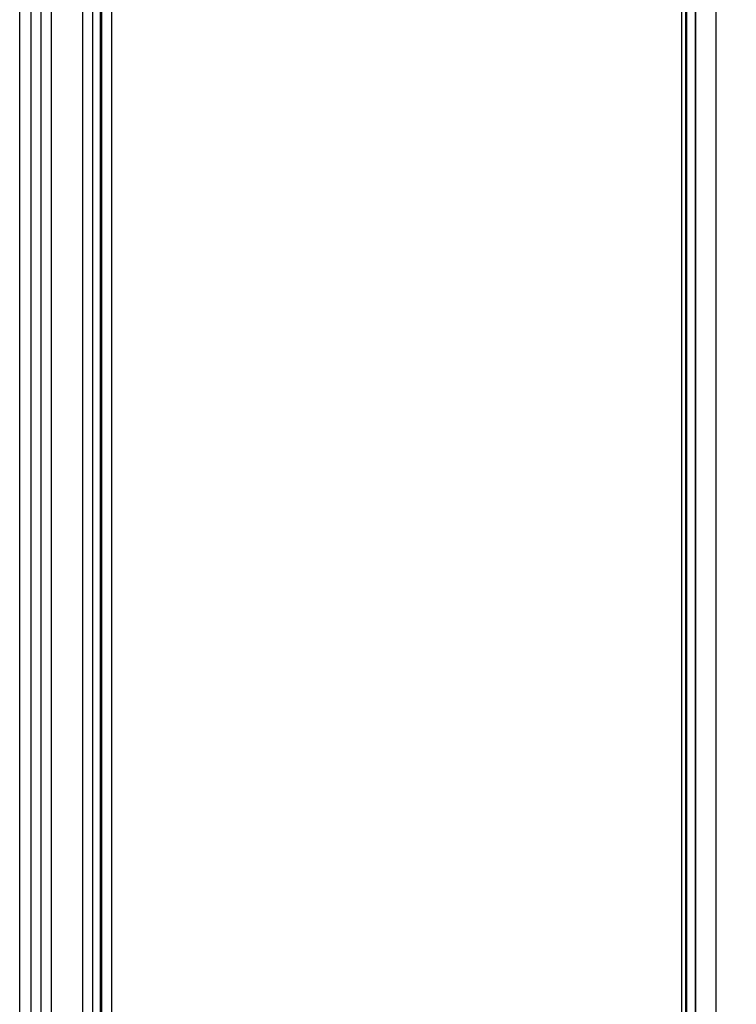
# Model space of a CAD drawing. Extents: x 34 to 410, y 34 to 287.
# Tile 26 of 77: x 70.85 to 75.87, y 187.4 to 194.3. Entities that reach past the tile are written whole.
import ezdxf

# ---------------------------------------------------------------- set-up
doc = ezdxf.new("R2010")
doc.units = 0
doc.header["$LTSCALE"] = 23.1
doc.layers.get('0').update_dxf_attribs({"linetype": 'CONTINUOUS'})
doc.layers.add('ALL_DIM', color=7, linetype='CONTINUOUS')
doc.layers.add('ALL_FEATURES', color=7, linetype='CONTINUOUS')
doc.dimstyles.get("Standard").update_dxf_attribs({"dimtxt": 2.5, "dimasz": 2.5, "dimexe": 1.25, "dimexo": 0.625, "dimtad": 1, "dimcen": 2.5, "dimazin": 3, "dimtfac": 1, "dimtmove": 0, "dimatfit": 3})

# ---------------------------------------------------------------- blocks, each defined once
blk = doc.blocks.new('_OPEN')
at = {"color": 0, "linetype": 'BYBLOCK'}
for p, q in [((0, 0), (-1, 0.25)), ((-1, -0.25), (0, 0)), ((-1, 0), (0, 0))]:
    blk.add_line(p, q, dxfattribs=at)
blk = doc.blocks.new('*D5')
at = {"layer": 'ALL_DIM', "color": 2, "linetype": 'CONTINUOUS'}
for p, q in [((60.7241, 236.6318), (37.0915, 236.6318)), ((38.0915, 236.6318), (38.0915, 187.1348)), ((38.0915, 137.6378), (38.0915, 187.1348)), ((74.8661, 137.6378), (37.0915, 137.6378))]:
    blk.add_line(p, q, dxfattribs=at)
at = {"layer": 'ALL_DIM', "color": 2, "linetype": 'CONTINUOUS', "xscale": 2, "yscale": 2, "zscale": 2}
for p, rotation in [((38.0915, 236.6318), 90), ((38.0915, 137.6378), 270)]:
    blk.add_blockref('_OPEN', p, dxfattribs=dict(at, rotation=rotation))

msp = doc.modelspace()

# ---------------------------------------------------------------- linework, layer by layer
at = {"layer": 'ALL_FEATURES', "color": 3, "linetype": 'CONTINUOUS'}
msp.add_line((70.8457, 175.1141), (70.8457, 204.1618), dxfattribs=at)
at = {"layer": 'ALL_FEATURES', "color": 9, "linetype": 'CONTINUOUS'}
for p, q in [((71.2873, 175.614), (71.2873, 204.0172)), ((71.358, 175.614), (71.358, 204.0172)), ((71.42, 175.614), (71.42, 203.9905)), ((71.4907, 175.614), (71.4907, 203.9905)), ((70.925, 175.8274), (70.925, 203.9553)), ((70.9957, 175.8274), (70.9957, 203.9553)), ((70.9972, 175.614), (70.9972, 203.9537)), ((71.0679, 175.614), (71.0679, 203.9537)), ((75.4847, 179.0456), (75.4847, 203.087)), ((75.513, 179.0456), (75.513, 203.087)), ((75.5808, 203.087), (75.5808, 179.0456)), ((75.7222, 203.087), (75.7222, 179.0456))]:
    msp.add_line(p, q, dxfattribs=at)
at = {"layer": 'ALL_FEATURES', "color": 7, "linetype": 'CONTINUOUS'}
for p, q in [((75.5162, 203.087), (75.5162, 179.0456)), ((75.5795, 179.0456), (75.5795, 203.087)), ((71.4113, 175.1141), (71.4113, 198.413))]:
    msp.add_line(p, q, dxfattribs=at)

# ---------------------------------------------------------------- dimensions: what is measured, and where the dimension line sits
at = {"layer": 'ALL_DIM', "color": 2, "linetype": 'CONTINUOUS'}
dim = msp.add_linear_dim(base=(38.0915, 236.6318), p1=(75.8661, 137.6378), p2=(61.7241, 236.6318), angle=90, dimstyle='Standard', dxfattribs=at)
dim.commit()
dim.dimension.update_dxf_attribs({"geometry": '*D5', "text_midpoint": (38.0915, 183.0068), "dimtype": 128})

doc.saveas('drawing.dxf')
